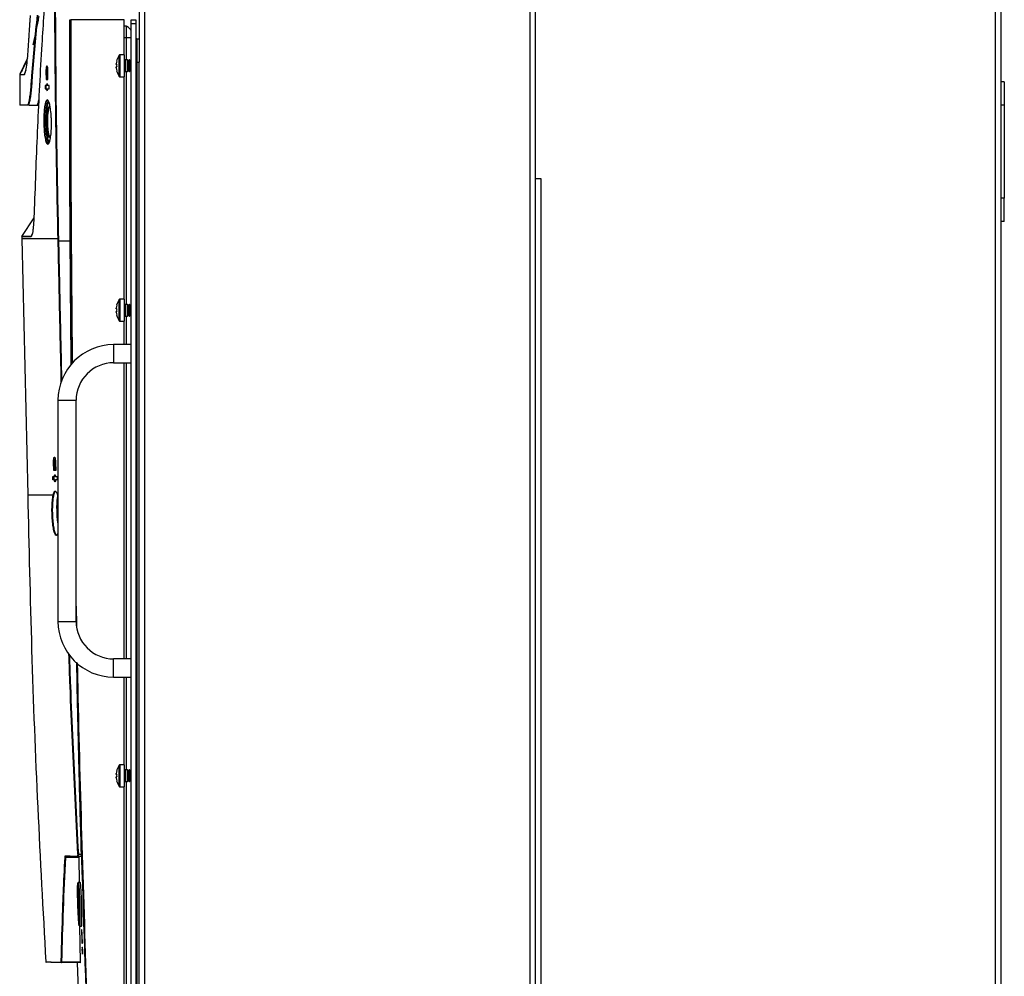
# Model space of a CAD drawing. Header units: millimetres. Extents: x 155400 to 158181, y 110534 to 115156.
# Tile 81 of 121: x 157526 to 157949, y 112588 to 112999. Entities that reach past the tile are written whole.
import ezdxf

# ---------------------------------------------------------------- set-up
doc = ezdxf.new("R2010")
doc.units = ezdxf.units.MM

msp = doc.modelspace()

# ---------------------------------------------------------------- linework, layer by layer
at = {"color": 7, "linetype": 'Continuous', "lineweight": 25}
for p, q in [((157944.69, 113462.52), (157944.69, 112557.27)), ((157947.09, 113462.52), (157947.09, 112557.27)), ((157579.34, 113407.52), (157579.34, 112557.27)), ((157744.84, 113407.52), (157744.84, 112557.27)), ((157747.09, 113335.02), (157747.09, 112931.02)), ((157577.09, 113024.27), (157577.09, 112981.02)), ((157547.24, 112999.24), (157547.52, 112999.24)), ((157570.59, 112999.24), (157547.66, 112999.24)), ((157570.59, 112984.19), (157570.59, 112999.24)), ((157573.59, 112999.15), (157575.59, 112999.15)), ((157573.59, 112997.65), (157573.59, 112999.15)), ((157575.59, 112999.15), (157575.59, 112997.65)), ((157571.66, 112996.38), (157570.59, 112996.42)), ((157573.59, 112546.65), (157573.59, 112997.65)), ((157573.59, 112997.65), (157575.59, 112997.65)), ((157575.59, 112997.65), (157575.59, 112546.65)), ((157571.66, 112991.49), (157570.59, 112991.49)), ((157571.66, 112981.94), (157571.66, 112991.49)), ((157576.09, 112991.02), (157577.09, 112991.02)), ((157528.82, 112982.06), (157525.78, 112975.77)), ((157567.4, 112981.64), (157567.41, 112981.63)), ((157568.51, 112974.89), (157568.51, 112984)), ((157570.79, 112984.19), (157568.88, 112984.19)), ((157568.88, 112974.69), (157568.88, 112984.19)), ((157570.79, 112974.69), (157570.79, 112984.19)), ((157572.08, 112981.94), (157570.99, 112981.94)), ((157570.99, 112981.94), (157570.99, 112976.94)), ((157572.39, 112981.5), (157572.08, 112981.94)), ((157572.08, 112976.94), (157572.08, 112981.94)), ((157572.7, 112981.94), (157572.39, 112981.5)), ((157572.39, 112977.39), (157572.39, 112981.5)), ((157572.88, 112981.94), (157572.7, 112981.94)), ((157572.7, 112976.94), (157572.7, 112981.94)), ((157573.19, 112981.5), (157572.88, 112981.94)), ((157572.88, 112976.94), (157572.88, 112981.94)), ((157573.5, 112981.94), (157573.19, 112981.5)), ((157573.19, 112977.39), (157573.19, 112981.5)), ((157573.59, 112981.94), (157573.5, 112981.94)), ((157573.5, 112976.94), (157573.5, 112981.94)), ((157528.42, 112977.53), (157527.66, 112975.62)), ((157537.04, 112976.94), (157537.07, 112973.54)), ((157537.06, 112976.94), (157537.04, 112976.94)), ((157537.68, 112976.94), (157537.23, 112976.94)), ((157537.79, 112978.23), (157537.44, 112978.23)), ((157537.57, 112973.54), (157537.54, 112976.94)), ((157537.87, 112976.94), (157537.68, 112976.94)), ((157537.9, 112973.54), (157537.87, 112976.94)), ((157567.16, 112979.96), (157567.16, 112980.34)), ((157567.41, 112979.96), (157567.16, 112979.96)), ((157567.16, 112978.54), (157567.16, 112978.93)), ((157567.16, 112978.93), (157567.41, 112978.93)), ((157567.41, 112977.25), (157567.4, 112977.25)), ((157570.99, 112976.94), (157572.08, 112976.94)), ((157571.66, 112876.94), (157571.66, 112976.94)), ((157572.08, 112976.94), (157572.39, 112977.39)), ((157572.39, 112977.39), (157572.7, 112976.94)), ((157572.7, 112976.94), (157572.88, 112976.94)), ((157572.88, 112976.94), (157573.19, 112977.39)), ((157573.19, 112977.39), (157573.5, 112976.94)), ((157573.5, 112976.94), (157573.59, 112976.94)), ((157576.09, 112981.02), (157576.09, 112554.77)), ((157576.09, 112981.02), (157577.09, 112981.02)), ((157577.09, 112557.27), (157577.09, 112981.02)), ((157525.88, 112975.77), (157525.88, 112962.69)), ((157537.07, 112973.54), (157537.9, 112973.54)), ((157568.88, 112974.69), (157570.79, 112974.69)), ((157570.59, 112879.19), (157570.59, 112974.69)), ((157537.28, 112970.99), (157536.66, 112970.99)), ((157536.66, 112970.99), (157536.67, 112969.49)), ((157536.67, 112969.49), (157537.3, 112969.49)), ((157537.17, 112969.49), (157537.16, 112970.99)), ((157537.72, 112970.99), (157537.28, 112970.99)), ((157537.3, 112969.49), (157537.8, 112969.49)), ((157538.39, 112970.99), (157537.73, 112970.99)), ((157537.75, 112969.49), (157538.4, 112969.49)), ((157538.4, 112969.49), (157538.39, 112970.99)), ((157948.59, 112972.52), (157947.09, 112972.52)), ((157948.59, 112972.52), (157948.59, 112962.52)), ((157531.89, 112962.55), (157533.88, 112962.55)), ((157948.59, 112962.52), (157947.09, 112962.52)), ((157948.59, 112962.52), (157948.59, 112922.52)), ((157538.21, 112946.33), (157538.19, 112946.86)), ((157747.09, 112931.02), (157749.49, 112931.02)), ((157747.09, 112931.02), (157747.09, 112557.27)), ((157749.49, 112931.02), (157749.49, 112557.27)), ((157948.59, 112922.52), (157947.09, 112922.52)), ((157948.59, 112912.52), (157948.59, 112922.52)), ((157531.85, 112914.14), (157526.6, 112906.03)), ((157948.59, 112912.52), (157947.09, 112912.52)), ((157526.67, 112906.08), (157526.69, 112905.12)), ((157526.68, 112905.12), (157529.18, 112795.12)), ((157530.66, 112906.16), (157531.09, 112906.98)), ((157542.4, 112905.13), (157542.42, 112904.29)), ((157542.42, 112904.29), (157547.44, 112904.29)), ((157567.4, 112876.64), (157567.41, 112876.63)), ((157568.51, 112869.89), (157568.51, 112879)), ((157570.79, 112879.19), (157568.88, 112879.19)), ((157568.88, 112869.69), (157568.88, 112879.19)), ((157570.79, 112869.69), (157570.79, 112879.19)), ((157572.08, 112876.94), (157570.99, 112876.94)), ((157570.99, 112876.94), (157570.99, 112871.94)), ((157572.39, 112876.5), (157572.08, 112876.94)), ((157572.08, 112871.94), (157572.08, 112876.94)), ((157572.7, 112876.94), (157572.39, 112876.5)), ((157572.39, 112872.39), (157572.39, 112876.5)), ((157572.88, 112876.94), (157572.7, 112876.94)), ((157572.7, 112871.94), (157572.7, 112876.94)), ((157573.19, 112876.5), (157572.88, 112876.94)), ((157572.88, 112871.94), (157572.88, 112876.94)), ((157573.5, 112876.94), (157573.19, 112876.5)), ((157573.19, 112872.39), (157573.19, 112876.5)), ((157573.59, 112876.94), (157573.5, 112876.94)), ((157573.5, 112871.94), (157573.5, 112876.94)), ((157567.16, 112874.96), (157567.16, 112875.34)), ((157567.41, 112874.96), (157567.16, 112874.96)), ((157567.16, 112873.54), (157567.16, 112873.93)), ((157567.16, 112873.93), (157567.41, 112873.93)), ((157567.41, 112872.25), (157567.4, 112872.25)), ((157570.99, 112871.94), (157572.08, 112871.94)), ((157571.66, 112859.64), (157571.66, 112871.94)), ((157572.08, 112871.94), (157572.39, 112872.39)), ((157572.39, 112872.39), (157572.7, 112871.94)), ((157572.7, 112871.94), (157572.88, 112871.94)), ((157572.88, 112871.94), (157573.19, 112872.39)), ((157573.19, 112872.39), (157573.5, 112871.94)), ((157573.5, 112871.94), (157573.59, 112871.94)), ((157568.88, 112869.69), (157570.79, 112869.69)), ((157570.59, 112859.64), (157570.59, 112869.69)), ((157573.59, 112859.64), (157566.09, 112859.64)), ((157566.09, 112859.64), (157566.09, 112851.84)), ((157566.09, 112851.84), (157573.59, 112851.84)), ((157570.59, 112724.64), (157570.59, 112851.84)), ((157571.66, 112724.64), (157571.66, 112851.84)), ((157542.19, 112835.74), (157542.19, 112740.74)), ((157542.19, 112835.74), (157549.99, 112835.74)), ((157549.99, 112740.74), (157549.99, 112835.74)), ((157540.4, 112805.54), (157540.32, 112808.94)), ((157540.82, 112808.94), (157540.32, 112808.94)), ((157540.97, 112808.94), (157540.51, 112808.94)), ((157541.07, 112810.23), (157540.71, 112810.23)), ((157540.9, 112805.54), (157540.82, 112808.94)), ((157541.17, 112808.94), (157540.97, 112808.94)), ((157541.17, 112808.94), (157541.25, 112805.54)), ((157541.25, 112805.54), (157540.4, 112805.54)), ((157540.02, 112802.99), (157540.65, 112802.99)), ((157540.05, 112801.49), (157540.02, 112802.99)), ((157540.69, 112801.49), (157540.05, 112801.49)), ((157540.55, 112801.49), (157540.52, 112802.99)), ((157541.1, 112802.99), (157540.65, 112802.99)), ((157540.69, 112801.49), (157541.16, 112801.49)), ((157541.11, 112802.99), (157541.78, 112802.99)), ((157541.82, 112801.49), (157541.15, 112801.49)), ((157541.78, 112802.99), (157541.82, 112801.49)), ((157542.03, 112795.12), (157542.19, 112794.4)), ((157549.99, 112747.22), (157550.16, 112738.91)), ((157542.19, 112740.74), (157549.99, 112740.74)), ((157573.59, 112724.64), (157566.09, 112724.64)), ((157566.09, 112716.84), (157566.09, 112724.64)), ((157566.09, 112716.84), (157573.59, 112716.84)), ((157570.59, 112679.19), (157570.59, 112716.84)), ((157571.66, 112676.94), (157571.66, 112716.84)), ((157568.51, 112669.89), (157568.51, 112679)), ((157570.79, 112679.19), (157568.88, 112679.19)), ((157568.88, 112669.69), (157568.88, 112679.19)), ((157570.79, 112669.69), (157570.79, 112679.19)), ((157572.08, 112676.94), (157570.99, 112676.94)), ((157570.99, 112676.94), (157570.99, 112671.94)), ((157572.39, 112676.5), (157572.08, 112676.94)), ((157572.08, 112671.94), (157572.08, 112676.94)), ((157572.7, 112676.94), (157572.39, 112676.5)), ((157572.88, 112676.94), (157572.7, 112676.94)), ((157572.7, 112671.94), (157572.7, 112676.94)), ((157573.19, 112676.5), (157572.88, 112676.94)), ((157572.88, 112671.94), (157572.88, 112676.94)), ((157573.5, 112676.94), (157573.19, 112676.5)), ((157573.59, 112676.94), (157573.5, 112676.94)), ((157573.5, 112671.94), (157573.5, 112676.94)), ((157567.16, 112674.96), (157567.16, 112675.34)), ((157567.41, 112674.96), (157567.16, 112674.96)), ((157567.16, 112673.54), (157567.16, 112673.93)), ((157567.16, 112673.93), (157567.41, 112673.93)), ((157567.4, 112676.64), (157567.41, 112676.63)), ((157572.39, 112672.39), (157572.39, 112676.5)), ((157573.19, 112672.39), (157573.19, 112676.5)), ((157567.41, 112672.25), (157567.4, 112672.25)), ((157568.88, 112669.69), (157570.79, 112669.69)), ((157570.59, 112576.23), (157570.59, 112669.69)), ((157570.99, 112671.94), (157572.08, 112671.94)), ((157571.66, 112582.49), (157571.66, 112671.94)), ((157572.08, 112671.94), (157572.39, 112672.39)), ((157572.39, 112672.39), (157572.7, 112671.94)), ((157572.7, 112671.94), (157572.88, 112671.94)), ((157572.88, 112671.94), (157573.19, 112672.39)), ((157573.19, 112672.39), (157573.5, 112671.94)), ((157573.5, 112671.94), (157573.59, 112671.94)), ((157551.1, 112639.27), (157545.37, 112639.37)), ((157550.46, 112639.77), (157551.12, 112639.75)), ((157552.12, 112639.74), (157550.8, 112639.76)), ((157550.94, 112640.76), (157552.14, 112640.74)), ((157551.1, 112639.27), (157551.23, 112628.61)), ((157551.75, 112628.61), (157550.91, 112628.61)), ((157551.48, 112609.86), (157552.34, 112609.86)), ((157551.48, 112609.86), (157551.72, 112594.55)), ((157552.38, 112605.94), (157552.49, 112602.54)), ((157552.51, 112605.94), (157552.42, 112605.94)), ((157552.51, 112605.94), (157552.55, 112605.94)), ((157552.66, 112602.54), (157552.55, 112605.94)), ((157552.49, 112602.54), (157552.66, 112602.54)), ((157552.61, 112599.99), (157552.49, 112599.99)), ((157552.49, 112599.99), (157552.54, 112598.49)), ((157552.54, 112598.49), (157552.66, 112598.49)), ((157552.84, 112599.99), (157552.61, 112599.99)), ((157552.66, 112598.49), (157552.75, 112598.49)), ((157552.84, 112599.99), (157552.71, 112599.99)), ((157552.76, 112598.49), (157552.89, 112598.49)), ((157552.89, 112598.49), (157552.84, 112599.99)), ((157551.72, 112594.06), (157543.7, 112594.2)), ((157543.77, 112594.69), (157551.72, 112594.55)), ((157550.47, 112594.08), (157551.05, 112576.4))]:
    msp.add_line(p, q, dxfattribs=at)
at = {"color": 7, "linetype": 'Continuous', "lineweight": 25, "flags": 128}
for points in [[(157529.87, 112962.55), (157527.71, 112962.55), (157526.76, 112962.55)], [(157542.28, 112904.28), (157542.27, 112904.58), (157542.26, 112905.12)]]:
    msp.add_lwpolyline(points, dxfattribs=at)
at = {"color": 7, "linetype": 'Continuous', "lineweight": 25}
for centre, radius, start, end in [((157575.09, 112979.44), 7.98, 164.0849, 173.5192), ((157575.09, 112979.44), 8, 145.2821, 164.0627), ((157568.88, 112983.74), 0.45, 90, 145.2821), ((157570.99, 112982.14), 0.2, 180, 270), ((157575.09, 112979.44), 7.98, 186.4808, 195.9151), ((157576.18, 112979.44), 8.79, 176.6394, 183.3606), ((157575.09, 112979.44), 8, 195.9373, 214.7179), ((157570.99, 112976.74), 0.2, 90, 180), ((157568.88, 112975.14), 0.45, 214.7179, 270), ((157545.55, 112759.65), 144.67, 91.2383, 91.2955), ((157575.09, 112874.44), 7.98, 164.0849, 173.5192), ((157575.09, 112874.44), 8, 145.2821, 164.0627), ((157568.88, 112878.74), 0.45, 90, 145.2821), ((157570.99, 112877.14), 0.2, 180, 270), ((157575.09, 112874.44), 7.98, 186.4808, 195.9151), ((157576.18, 112874.44), 8.79, 176.6394, 183.3606), ((157575.09, 112874.44), 8, 195.9373, 214.7179), ((157570.99, 112871.74), 0.2, 90, 180), ((157568.88, 112870.14), 0.45, 214.7179, 270), ((157566.09, 112835.74), 23.9, 90, 180), ((157566.09, 112835.74), 16.1, 90, 180), ((157566.09, 112740.74), 23.9, 180, 270), ((157566.09, 112740.74), 16.1, 180, 270), ((157575.09, 112674.44), 8, 145.2821, 164.0627), ((157568.88, 112678.74), 0.45, 90, 145.2821), ((157570.99, 112677.14), 0.2, 180, 270), ((157575.09, 112674.44), 7.98, 164.0849, 173.5192), ((157575.09, 112674.44), 7.98, 186.4808, 195.9151), ((157576.18, 112674.44), 8.79, 176.6394, 183.3606), ((157575.09, 112674.44), 8, 195.9373, 214.7179), ((157568.88, 112670.14), 0.45, 214.7179, 270), ((157570.99, 112671.74), 0.2, 90, 180), ((157545.36, 112639.53), 0.159, 213.8543, 274.7815), ((157545.51, 112640), 0.149, 182.5024, 268.6176), ((157550.81, 112639.91), 0.148, 182.3335, 268.4217), ((157554.11, 112581.74), 59.1, 93.0816, 93.2213), ((157537.12, 112594.47), 0.15, 184.2374, 269), ((157543.7, 112594.35), 0.149, 183.1392, 268.771), ((157543.76, 112594.84), 0.152, 212.7922, 276.8205)]:
    msp.add_arc(centre, radius, start, end, dxfattribs=at)
for points, knots in [([(157536.95, 113014.88), (157536.37, 113006.13), (157535, 112985.61), (157533.29, 112953.3), (157532.44, 112929.72), (157532.01, 112917.94)], [0, 0, 0, 0, 0.27104, 0.635519, 1, 1, 1, 1]), ([(157542.26, 112905.12), (157541.95, 112919.32), (157541.56, 112937.47), (157541.08, 112971.43), (157540.89, 112993.84), (157540.84, 113012.3), (157540.83, 113014.95)], [0, 0, 0, 0, 0.387947, 0.49586, 0.927516, 1, 1, 1, 1]), ([(157540.97, 113014.95), (157541.1, 112992.54), (157541.3, 112955.93), (157542.09, 112919.33), (157542.4, 112905.13)], [0, 0, 0, 0, 0.612051, 1, 1, 1, 1]), ([(157527.81, 112962.69), (157527.99, 112962.69), (157528.23, 112962.68), (157528.75, 112962.71), (157529.1, 112962.66), (157529.47, 112962.95), (157529.83, 112964.17), (157530.18, 112966.07), (157530.5, 112968.61), (157530.75, 112971.83), (157531.59, 112982.71), (157532.52, 112992.5), (157533.36, 113001.19)], [0, 0, 0, 0, 0.136444, 0.18992, 0.243386, 0.296864, 0.350539, 0.404242, 0.457744, 0.511674, 0.565933, 1, 1, 1, 1]), ([(157533.51, 113001.1), (157532.67, 112992.41), (157531.74, 112982.63), (157530.9, 112971.73), (157530.65, 112968.51), (157530.33, 112965.94), (157529.98, 112964.03), (157529.62, 112962.8), (157529.25, 112962.51), (157528.9, 112962.56), (157528.38, 112962.53), (157528.14, 112962.54), (157527.96, 112962.55)], [0, 0, 0, 0, 0.433298, 0.487463, 0.541589, 0.595371, 0.649357, 0.703308, 0.757065, 0.810447, 0.863826, 1, 1, 1, 1]), ([(157529.54, 112988.11), (157529.58, 112988.74), (157529.66, 112990.09), (157529.8, 112992.25), (157529.96, 112994.87), (157530.13, 112997.37), (157530.27, 112999.53), (157530.35, 113000.62), (157530.38, 113001.1)], [0, 0, 0, 0, 0.146016, 0.312695, 0.5, 0.75, 0.888622, 1, 1, 1, 1]), ([(157531.6, 112988.43), (157531.77, 112989.27), (157532.11, 112990.94), (157532.63, 112993.42), (157533.14, 112995.86), (157533.64, 112998.27), (157533.97, 112999.87), (157534.14, 113000.66)], [0, 0, 0, 0, 0.206042, 0.408983, 0.608904, 0.805883, 1, 1, 1, 1]), ([(157547.44, 112904.29), (157547.37, 112918.49), (157547.19, 112950.14), (157547.22, 112981.79), (157547.24, 112999.24)], [0, 0, 0, 0, 0.448773, 1, 1, 1, 1]), ([(157548.19, 112851.55), (157548.13, 112857.08), (157547.84, 112884.97), (157547.5, 112934.2), (157547.51, 112977.9), (157547.52, 112999.24)], [0, 0, 0, 0, 0.11218, 0.566678, 1, 1, 1, 1]), ([(157547.52, 112999.24), (157547.53, 112999.24), (157547.53, 112999.24), (157547.56, 112999.24), (157547.6, 112999.24), (157547.64, 112999.24), (157547.66, 112999.24), (157547.66, 112999.24)], [0, 0, 0, 0, 0.228433, 0.456865, 0.685298, 0.913731, 1, 1, 1, 1]), ([(157547.66, 112999.24), (157547.66, 112973.89), (157547.64, 112924.71), (157548.11, 112875.53), (157548.34, 112851.69)], [0, 0, 0, 0, 0.515389, 1, 1, 1, 1]), ([(157573.59, 112994.38), (157573.58, 112994.44), (157573.56, 112994.6), (157573.32, 112995.03), (157572.86, 112995.61), (157572.3, 112996.09), (157571.88, 112996.34), (157571.72, 112996.37), (157571.66, 112996.38)], [0, 0, 0, 0, 0.0640398, 0.1690835, 0.5, 0.8309165, 0.9359602, 1, 1, 1, 1]), ([(157573.59, 112991.49), (157573.58, 112991.49), (157573.56, 112991.49), (157573.32, 112991.49), (157572.86, 112991.49), (157572.3, 112991.49), (157571.88, 112991.49), (157571.72, 112991.49), (157571.66, 112991.49)], [0, 0, 0, 0, 0.06404, 0.169084, 0.5, 0.830916, 0.93596, 1, 1, 1, 1]), ([(157576.09, 112991.02), (157575.96, 112991.02), (157575.79, 112991.01), (157575.63, 112990.94), (157575.59, 112990.92)], [0, 0, 0, 0, 0.712558, 1, 1, 1, 1]), ([(157576.09, 112991.02), (157576.09, 112991.02), (157576.09, 112990.76), (157576.09, 112989.76), (157576.09, 112989.02), (157576.09, 112987.17), (157576.09, 112986.06), (157576.09, 112983.64), (157576.09, 112982.33), (157576.09, 112981.02)], [0, 0, 0, 0, 0.25, 0.25, 0.5, 0.5, 0.75, 0.75, 1, 1, 1, 1]), ([(157527.66, 112975.62), (157527.7, 112975.63), (157527.74, 112975.64), (157527.82, 112975.7), (157527.86, 112975.75), (157527.99, 112975.96), (157528.07, 112976.16), (157528.32, 112976.98), (157528.49, 112977.81), (157528.83, 112979.98), (157528.99, 112981.31), (157529.21, 112983.64), (157529.28, 112984.47), (157529.39, 112985.78), (157529.42, 112986.23), (157529.48, 112987.16), (157529.51, 112987.63), (157529.54, 112988.11)], [0, 0, 0, 0, 0.0625, 0.0625, 0.125, 0.125, 0.25, 0.25, 0.5, 0.5, 0.75, 0.75, 0.875, 0.875, 0.9375, 0.9375, 1, 1, 1, 1]), ([(157529.14, 112982.89), (157528.84, 112982.07), (157528.25, 112980.48), (157527.08, 112978.03), (157526.21, 112976.49), (157525.76, 112975.68)], [0, 0, 0, 0, 0.342221, 0.658851, 1, 1, 1, 1]), ([(157537.87, 112976.94), (157537.87, 112977.2), (157537.85, 112977.74), (157537.78, 112978.46), (157537.67, 112979.02), (157537.53, 112979.34), (157537.39, 112979.39), (157537.25, 112979.16), (157537.14, 112978.67), (157537.06, 112977.99), (157537.04, 112977.37), (157537.04, 112977.02), (157537.04, 112976.94)], [0, 0, 0, 0, 0.105526, 0.211023, 0.317316, 0.42515, 0.534325, 0.644047, 0.753272, 0.861191, 0.967596, 1, 1, 1, 1]), ([(157537.23, 112976.94), (157537.23, 112977.1), (157537.23, 112977.36), (157537.26, 112977.66), (157537.29, 112977.91), (157537.34, 112978.1), (157537.39, 112978.21), (157537.45, 112978.25), (157537.53, 112978.17), (157537.6, 112977.93), (157537.63, 112977.66), (157537.67, 112977.35), (157537.67, 112977.1), (157537.68, 112976.94)], [0, 0, 0, 0, 0.121721, 0.185183, 0.250264, 0.357879, 0.424822, 0.500395, 0.625164, 0.749947, 0.815837, 0.879534, 1, 1, 1, 1]), ([(157537.69, 112978.84), (157537.67, 112978.78), (157537.63, 112978.63), (157537.61, 112978.38), (157537.6, 112978.23)], [0, 0, 0, 0, 0.413434, 1, 1, 1, 1]), ([(157576.09, 112981.02), (157575.96, 112981.02), (157575.79, 112981.02), (157575.63, 112981.02), (157575.59, 112981.02)], [0, 0, 0, 0, 0.712558, 1, 1, 1, 1]), ([(157525.9, 112975.76), (157525.96, 112975.76), (157526.11, 112975.75), (157527.1, 112975.67), (157527.66, 112975.62)], [0, 0, 0, 0, 0.430688, 1, 1, 1, 1]), ([(157537.73, 112970.99), (157537.71, 112971.12), (157537.68, 112971.4), (157537.6, 112971.66), (157537.51, 112971.76), (157537.42, 112971.69), (157537.34, 112971.45), (157537.3, 112971.18), (157537.29, 112971.01), (157537.28, 112970.99)], [0, 0, 0, 0, 0.1609876, 0.3219061, 0.4844835, 0.6484444, 0.81229, 0.9745689, 1, 1, 1, 1]), ([(157537.3, 112969.49), (157537.32, 112969.35), (157537.35, 112969.07), (157537.43, 112968.81), (157537.52, 112968.71), (157537.61, 112968.78), (157537.69, 112969.02), (157537.73, 112969.29), (157537.74, 112969.46), (157537.75, 112969.49)], [0, 0, 0, 0, 0.160919, 0.32177, 0.484255, 0.648172, 0.812064, 0.974436, 1, 1, 1, 1]), ([(157529.87, 112962.55), (157529.87, 112962.55), (157529.87, 112962.55), (157529.87, 112962.55), (157529.87, 112962.55), (157529.87, 112962.55), (157529.87, 112962.55), (157529.87, 112962.55), (157529.87, 112962.55), (157529.87, 112962.55), (157529.87, 112962.55), (157529.87, 112962.55), (157529.88, 112962.55), (157529.9, 112962.55), (157529.95, 112962.55), (157530.03, 112962.55), (157530.17, 112962.55), (157530.38, 112962.55), (157530.7, 112962.55), (157531.13, 112962.54), (157531.72, 112962.55), (157532.33, 112962.53), (157532.9, 112962.57), (157533.34, 112962.5), (157533.71, 112963.37), (157533.92, 112964.39), (157533.99, 112964.74)], [0, 0, 0, 0, 0, 0.000001, 0.000003, 0.000012, 0.000048, 0.000193, 0.000774, 0.003096, 0.012383, 0.027862, 0.049531, 0.088055, 0.137583, 0.198113, 0.269639, 0.352152, 0.445637, 0.550074, 0.665435, 0.791681, 0.853852, 0.913423, 0.970347, 1, 1, 1, 1]), ([(157536.1, 112955.23), (157536.09, 112955.63), (157536.08, 112957.08), (157536.18, 112959.52), (157536.45, 112962.13), (157536.87, 112963.99), (157537.39, 112964.88), (157537.96, 112964.69), (157538.52, 112963.41), (157538.98, 112961.17), (157539.27, 112958.61), (157539.41, 112955.86), (157539.42, 112953.03), (157539.23, 112950.07), (157538.87, 112947.67), (157538.39, 112946.09), (157537.83, 112945.52), (157537.26, 112946.06), (157536.75, 112947.66), (157536.37, 112950.14), (157536.15, 112952.82), (157536.11, 112954.56), (157536.1, 112955.23)], [0, 0, 0, 0, 0.019679, 0.072305, 0.12498, 0.178099, 0.231909, 0.286402, 0.341271, 0.395994, 0.450061, 0.483635, 0.536102, 0.588565, 0.641238, 0.694634, 0.748861, 0.803645, 0.858472, 0.912846, 0.966506, 1, 1, 1, 1]), ([(157537.72, 112964.49), (157537.66, 112964.52), (157537.42, 112964.66), (157537.02, 112963.81), (157536.6, 112962.04), (157536.33, 112959.45), (157536.23, 112957.05), (157536.24, 112955.62), (157536.24, 112955.24)], [0, 0, 0, 0, 0.0712546, 0.286782, 0.4995241, 0.7104661, 0.9212, 1, 1, 1, 1]), ([(157536.99, 112955.23), (157536.99, 112956.27), (157537, 112958.35), (157537.22, 112961.11), (157537.57, 112963.3), (157537.89, 112963.99), (157538.05, 112964.33)], [0, 0, 0, 0, 0.248552, 0.498094, 0.749049, 1, 1, 1, 1]), ([(157525.87, 112962.69), (157525.95, 112962.69), (157526.1, 112962.69), (157527.32, 112962.69), (157527.81, 112962.69)], [0, 0, 0, 0, 0.594871, 1, 1, 1, 1]), ([(157526.02, 112962.55), (157525.98, 112962.55), (157525.94, 112962.56), (157525.88, 112962.62), (157525.87, 112962.66), (157525.87, 112962.69)], [0, 0, 0, 0, 0.5, 0.5, 1, 1, 1, 1]), ([(157527.96, 112962.55), (157527.47, 112962.55), (157526.25, 112962.55), (157526.1, 112962.55), (157526.02, 112962.55)], [0, 0, 0, 0, 0.405141, 1, 1, 1, 1]), ([(157538.17, 112964.13), (157538.02, 112963.81), (157537.71, 112963.15), (157537.37, 112961.02), (157537.15, 112958.3), (157537.14, 112956.26), (157537.14, 112955.24)], [0, 0, 0, 0, 0.242565, 0.496346, 0.748678, 1, 1, 1, 1]), ([(157538.98, 112948.65), (157538.92, 112948.56), (157538.72, 112948.29), (157538.38, 112948.71), (157538.03, 112949.78), (157537.74, 112951.49), (157537.57, 112953.55), (157537.52, 112955.56), (157537.56, 112957.53), (157537.69, 112959.4), (157537.96, 112961.03), (157538.31, 112961.93), (157538.6, 112962.21), (157538.76, 112961.95), (157538.78, 112961.92)], [0, 0, 0, 0, 0.050097, 0.148461, 0.245464, 0.341212, 0.436314, 0.525164, 0.591285, 0.688036, 0.78614, 0.885238, 0.984302, 1, 1, 1, 1]), ([(157538.75, 112961.82), (157538.66, 112961.81), (157538.42, 112961.8), (157538.11, 112960.88), (157537.84, 112959.32), (157537.7, 112957.48), (157537.67, 112955.55), (157537.72, 112953.59), (157537.89, 112951.57), (157538.17, 112949.92), (157538.53, 112948.8), (157538.79, 112948.67), (157538.92, 112948.6)], [0, 0, 0, 0, 0.078663, 0.188356, 0.296932, 0.403997, 0.477163, 0.575477, 0.680719, 0.786692, 0.894073, 1, 1, 1, 1]), ([(157536.24, 112955.24), (157536.26, 112954.58), (157536.3, 112952.86), (157536.43, 112951.23), (157536.64, 112949.43), (157536.9, 112947.8), (157537.41, 112946.17), (157537.78, 112945.97), (157537.97, 112945.87)], [0, 0, 0, 0, 0.133893, 0.347676, 0.348417, 0.565808, 0.785029, 1, 1, 1, 1]), ([(157538.28, 112946.17), (157538.12, 112946.47), (157537.79, 112947.09), (157537.38, 112949.23), (157537.08, 112952.04), (157537.02, 112954.17), (157536.99, 112955.23)], [0, 0, 0, 0, 0.23452, 0.4923011, 0.7470606, 1, 1, 1, 1]), ([(157537.14, 112955.24), (157537.14, 112955.23), (157537.15, 112954.19), (157537.19, 112953.14), (157537.33, 112951.19), (157537.52, 112949.33), (157537.93, 112947.22), (157538.27, 112946.61), (157538.43, 112946.32)], [0, 0, 0, 0, 0.00157, 0.252071, 0.252852, 0.507507, 0.765206, 1, 1, 1, 1]), ([(157532.01, 112917.94), (157531.98, 112916.92), (157531.9, 112914.9), (157531.74, 112912.12), (157531.55, 112909.86), (157531.34, 112908.16), (157531.13, 112906.99), (157530.89, 112906.23), (157530.72, 112906.13), (157530.64, 112906.08)], [0, 0, 0, 0, 0.167341, 0.333332, 0.499033, 0.62404, 0.7489, 0.874455, 1, 1, 1, 1]), ([(157542.26, 112905.12), (157540.29, 112905.12), (157536.36, 112905.12), (157532.09, 112905.12), (157528.93, 112905.12), (157527.2, 112905.12), (157526.48, 112905.12), (157526.68, 112905.12), (157526.68, 112905.12)], [0, 0, 0, 0, 0.200026, 0.399724, 0.599423, 0.799431, 0.999611, 1, 1, 1, 1]), ([(157530.64, 112906.08), (157530.03, 112906.08), (157528.8, 112906.08), (157527.6, 112906.08), (157526.81, 112906.08), (157526.71, 112906.08), (157526.67, 112906.08)], [0, 0, 0, 0, 0.24969, 0.49938, 0.74969, 1, 1, 1, 1]), ([(157526.69, 112906.16), (157526.74, 112906.16), (157526.84, 112906.16), (157527.62, 112906.16), (157528.82, 112906.16), (157530.04, 112906.16), (157530.66, 112906.16)], [0, 0, 0, 0, 0.249692, 0.499384, 0.749692, 1, 1, 1, 1]), ([(157526.91, 112906.08), (157527.12, 112906.08), (157527.55, 112906.08), (157528.79, 112906.08), (157530.02, 112906.08), (157530.64, 112906.08)], [0, 0, 0, 0, 0.332775, 0.666388, 1, 1, 1, 1]), ([(157530.66, 112906.16), (157530.66, 112906.16), (157530.74, 112906.16), (157530.9, 112906.29), (157531.05, 112906.83), (157531.13, 112907.1)], [0, 0, 0, 0, 0.000012, 0.501024, 1, 1, 1, 1]), ([(157543.63, 112843.42), (157543.62, 112844.21), (157543.37, 112854.76), (157542.92, 112875.04), (157542.49, 112894.54), (157542.28, 112904.28)], [0, 0, 0, 0, 0.0391482, 0.5195745, 1, 1, 1, 1]), ([(157542.42, 112904.29), (157542.64, 112894.54), (157543.06, 112875.05), (157543.51, 112854.88), (157543.75, 112844.46), (157543.77, 112843.79)], [0, 0, 0, 0, 0.483299, 0.966598, 1, 1, 1, 1]), ([(157547.91, 112851.18), (157547.9, 112851.99), (157547.68, 112869.69), (157547.56, 112887.4), (157547.44, 112904.29)], [0, 0, 0, 0, 0.045766, 1, 1, 1, 1]), ([(157540.32, 112808.94), (157540.32, 112809.2), (157540.31, 112809.74), (157540.37, 112810.46), (157540.46, 112811.01), (157540.58, 112811.34), (157540.73, 112811.39), (157540.88, 112811.17), (157541.01, 112810.69), (157541.11, 112810), (157541.16, 112809.38), (157541.17, 112809.02), (157541.17, 112808.94)], [0, 0, 0, 0, 0.105118, 0.210224, 0.315758, 0.422625, 0.531077, 0.640697, 0.750516, 0.859421, 0.966696, 1, 1, 1, 1]), ([(157540.51, 112808.94), (157540.51, 112809.1), (157540.51, 112809.36), (157540.53, 112809.66), (157540.56, 112809.91), (157540.61, 112810.1), (157540.66, 112810.21), (157540.72, 112810.25), (157540.8, 112810.17), (157540.87, 112809.92), (157540.92, 112809.65), (157540.95, 112809.35), (157540.96, 112809.1), (157540.97, 112808.94)], [0, 0, 0, 0, 0.122426, 0.185621, 0.250027, 0.360798, 0.427016, 0.500327, 0.625054, 0.749707, 0.81637, 0.880365, 1, 1, 1, 1]), ([(157540.95, 112810.86), (157540.93, 112810.79), (157540.89, 112810.64), (157540.87, 112810.38), (157540.86, 112810.23)], [0, 0, 0, 0, 0.444184, 1, 1, 1, 1]), ([(157540.65, 112802.99), (157540.67, 112803.12), (157540.7, 112803.4), (157540.77, 112803.66), (157540.85, 112803.76), (157540.95, 112803.7), (157541.03, 112803.46), (157541.09, 112803.18), (157541.11, 112803.01), (157541.11, 112802.99)], [0, 0, 0, 0, 0.159579, 0.319088, 0.48034, 0.64371, 0.808009, 0.971569, 1, 1, 1, 1]), ([(157541.15, 112801.49), (157541.13, 112801.35), (157541.1, 112801.07), (157541.03, 112800.81), (157540.95, 112800.71), (157540.85, 112800.77), (157540.77, 112801.01), (157540.72, 112801.29), (157540.69, 112801.46), (157540.69, 112801.49)], [0, 0, 0, 0, 0.159644, 0.319216, 0.48058, 0.644033, 0.808309, 0.971766, 1, 1, 1, 1]), ([(157529.18, 112795.12), (157529.18, 112795.12), (157529.04, 112795.12), (157529.55, 112795.12), (157530.77, 112795.12), (157533, 112795.12), (157536.01, 112795.12), (157538.77, 112795.12), (157540.15, 112795.12)], [0, 0, 0, 0, 0.000463, 0.20065, 0.400767, 0.600566, 0.800235, 1, 1, 1, 1]), ([(157529.19, 112795.12), (157529.7, 112772.94), (157530.72, 112728.16), (157533.31, 112661.27), (157535.76, 112616.58), (157536.97, 112594.46)], [0, 0, 0, 0, 0.331478, 0.669052, 1, 1, 1, 1]), ([(157542.19, 112778.7), (157542.07, 112778.39), (157541.79, 112777.63), (157541.26, 112777.64), (157540.69, 112778.61), (157540.2, 112780.62), (157539.83, 112783.39), (157539.63, 112786.57), (157539.6, 112789.79), (157539.76, 112792.71), (157539.99, 112794.36), (157540.14, 112795.04), (157540.15, 112795.12)], [0, 0, 0, 0, 0.0791928, 0.1938971, 0.3095667, 0.4250475, 0.5393512, 0.652059, 0.7634122, 0.874143, 0.9851886, 1, 1, 1, 1]), ([(157540.15, 112795.12), (157540.15, 112795.12), (157540.29, 112795.73), (157540.61, 112796.63), (157541.17, 112796.91), (157541.67, 112796.21), (157541.94, 112795.42), (157542.03, 112795.12), (157542.03, 112795.12)], [0, 0, 0, 0, 0.000005, 0.285079, 0.570059, 0.857551, 0.999995, 1, 1, 1, 1]), ([(157541.29, 112796.56), (157541.11, 112796.56), (157540.74, 112796.55), (157540.45, 112795.53), (157540.3, 112795)], [0, 0, 0, 0, 0.4848064, 1, 1, 1, 1]), ([(157540.3, 112795), (157540.18, 112794.34), (157540.04, 112793.59), (157539.86, 112791.79), (157539.75, 112789.76), (157539.78, 112786.58), (157539.98, 112783.45), (157540.34, 112780.73), (157540.84, 112778.77), (157541.38, 112777.75), (157541.73, 112777.95), (157541.89, 112778.04)], [0, 0, 0, 0, 0.123997, 0.139289, 0.261835, 0.385067, 0.509804, 0.636319, 0.76415, 0.892142, 1, 1, 1, 1]), ([(157541.82, 112787.23), (157541.79, 112788.25), (157541.73, 112790.3), (157541.85, 112792.95), (157542.05, 112794.13), (157542.13, 112794.66)], [0, 0, 0, 0, 0.352949, 0.71173, 1, 1, 1, 1]), ([(157542.19, 112793.9), (157542.14, 112793.58), (157541.98, 112792.6), (157541.88, 112790.25), (157541.94, 112788.23), (157541.97, 112787.24)], [0, 0, 0, 0, 0.197862, 0.602216, 1, 1, 1, 1]), ([(157542.19, 112783.11), (157542.14, 112783.42), (157541.96, 112784.64), (157541.88, 112786.12), (157541.82, 112787.23)], [0, 0, 0, 0, 0.248891, 1, 1, 1, 1]), ([(157541.97, 112787.24), (157541.97, 112787.21), (157542.01, 112786.22), (157542.1, 112785.25), (157542.19, 112784.3)], [0, 0, 0, 0, 0.025203, 1, 1, 1, 1]), ([(157550.79, 112640.75), (157550.37, 112648.76), (157549.11, 112672.8), (157547.77, 112701.47), (157547.06, 112722.14), (157546.9, 112726.77)], [0, 0, 0, 0, 0.279502, 0.83851, 1, 1, 1, 1]), ([(157547.05, 112726.56), (157547.21, 112722), (157547.92, 112701.41), (157549.25, 112672.81), (157550.52, 112648.77), (157550.94, 112640.76)], [0, 0, 0, 0, 0.159272, 0.719776, 1, 1, 1, 1]), ([(157550.11, 112723.19), (157550.44, 112707.06), (157551, 112679.57), (157551.8, 112652.09), (157552.14, 112640.74)], [0, 0, 0, 0, 0.5867494, 1, 1, 1, 1]), ([(157554.48, 112577.07), (157553.48, 112607.07), (157551.85, 112655.68), (157550.8, 112704.32), (157550.4, 112722.94)], [0, 0, 0, 0, 0.617095, 1, 1, 1, 1]), ([(157550.48, 112722.87), (157550.55, 112719.28), (157551.06, 112693.18), (157552.4, 112644.58), (157553.88, 112599.57), (157554.63, 112577.07)], [0, 0, 0, 0, 0.073848, 0.5369239, 1, 1, 1, 1]), ([(157543.63, 112594.75), (157543.82, 112602.21), (157544.06, 112611.9), (157544.62, 112626.8), (157544.98, 112634.24), (157545.23, 112639.44)], [0, 0, 0, 0, 0.500229, 0.650652, 1, 1, 1, 1]), ([(157545.37, 112639.37), (157545.02, 112631.93), (157544.33, 112617.04), (157543.96, 112602.14), (157543.77, 112594.69)], [0, 0, 0, 0, 0.49977, 1, 1, 1, 1]), ([(157545.23, 112639.44), (157545.23, 112639.54), (157545.25, 112639.75), (157545.3, 112639.95), (157545.34, 112639.98), (157545.37, 112639.99)], [0, 0, 0, 0, 0.323195, 0.646272, 1, 1, 1, 1]), ([(157545.37, 112639.99), (157545.86, 112639.99), (157546.83, 112639.97), (157548.58, 112639.94), (157549.91, 112639.92), (157550.66, 112639.9)], [0, 0, 0, 0, 0.3024448, 0.6048491, 1, 1, 1, 1]), ([(157545.51, 112639.85), (157545.49, 112639.84), (157545.44, 112639.82), (157545.39, 112639.64), (157545.38, 112639.46), (157545.37, 112639.37)], [0, 0, 0, 0, 0.354356, 0.677378, 1, 1, 1, 1]), ([(157550.8, 112639.76), (157550.05, 112639.77), (157548.73, 112639.8), (157546.98, 112639.83), (157546, 112639.84), (157545.51, 112639.85)], [0, 0, 0, 0, 0.39515, 0.697555, 1, 1, 1, 1]), ([(157550.66, 112639.9), (157550.67, 112639.91), (157550.71, 112639.92), (157550.75, 112640.03), (157550.79, 112640.22), (157550.8, 112640.47), (157550.8, 112640.66), (157550.79, 112640.75)], [0, 0, 0, 0, 0.166881, 0.378097, 0.585597, 0.792807, 1, 1, 1, 1]), ([(157550.94, 112640.76), (157550.94, 112640.65), (157550.94, 112640.43), (157550.93, 112640.14), (157550.89, 112639.91), (157550.85, 112639.78), (157550.82, 112639.77), (157550.8, 112639.76)], [0, 0, 0, 0, 0.207698, 0.415376, 0.622985, 0.833785, 1, 1, 1, 1]), ([(157551.12, 112639.75), (157551.12, 112639.74), (157551.11, 112639.72), (157551.1, 112639.55), (157551.1, 112639.37), (157551.1, 112639.27)], [0, 0, 0, 0, 0.328137, 0.656289, 1, 1, 1, 1]), ([(157552.14, 112640.74), (157552.14, 112640.62), (157552.14, 112640.4), (157552.15, 112640.1), (157552.14, 112639.87), (157552.13, 112639.75), (157552.13, 112639.74), (157552.12, 112639.74)], [0, 0, 0, 0, 0.214357, 0.428727, 0.642833, 0.856919, 1, 1, 1, 1]), ([(157550.73, 112619.24), (157550.73, 112619.23), (157550.76, 112618.19), (157550.84, 112616.1), (157550.93, 112614.26), (157551.02, 112612.64), (157551.12, 112611.24), (157551.26, 112610.05), (157551.38, 112609.89), (157551.46, 112610.79), (157551.49, 112612.63), (157551.48, 112615.21), (157551.42, 112617.88), (157551.33, 112620.61), (157551.22, 112623.28), (157551.08, 112625.86), (157550.93, 112627.69), (157550.79, 112628.57), (157550.68, 112628.4), (157550.62, 112627.19), (157550.61, 112625.09), (157550.64, 112622.33), (157550.7, 112620.27), (157550.73, 112619.24)], [0, 0, 0, 0, 0.000362, 0.054097, 0.107831, 0.10789, 0.161644, 0.215353, 0.269005, 0.322616, 0.376217, 0.429839, 0.48346, 0.517172, 0.570942, 0.624719, 0.678463, 0.732147, 0.785777, 0.839379, 0.892992, 0.946647, 1, 1, 1, 1]), ([(157551.32, 112612.83), (157551.3, 112612.65), (157551.26, 112612.28), (157551.17, 112612.7), (157551.06, 112613.8), (157550.96, 112615.53), (157550.86, 112617.67), (157550.78, 112619.99), (157550.73, 112622.22), (157550.72, 112624.12), (157550.74, 112625.46), (157550.8, 112626.11), (157550.89, 112625.97), (157550.99, 112625.11), (157551.06, 112624), (157551.1, 112623.45)], [0, 0, 0, 0, 0.075645, 0.152715, 0.229899, 0.306913, 0.383995, 0.460852, 0.537804, 0.614638, 0.691627, 0.768631, 0.845749, 0.922874, 1, 1, 1, 1]), ([(157550.91, 112628.49), (157550.92, 112628.52), (157550.97, 112628.65), (157551.08, 112627.79), (157551.23, 112625.98), (157551.37, 112623.35), (157551.48, 112620.64), (157551.57, 112617.86), (157551.63, 112615.16), (157551.64, 112612.52), (157551.6, 112610.7), (157551.55, 112609.82), (157551.49, 112609.95), (157551.48, 112609.98)], [0, 0, 0, 0, 0.036016, 0.143388, 0.250876, 0.358434, 0.46598, 0.533406, 0.640654, 0.747905, 0.855113, 0.962338, 1, 1, 1, 1]), ([(157552.34, 112609.98), (157552.35, 112609.95), (157552.4, 112609.82), (157552.46, 112610.7), (157552.5, 112612.51), (157552.48, 112615.16), (157552.42, 112618.24), (157552.31, 112621.44), (157552.17, 112624.39), (157552.02, 112626.75), (157551.87, 112628.32), (157551.79, 112628.5), (157551.75, 112628.59)], [0, 0, 0, 0, 0.037276, 0.144713, 0.252037, 0.359274, 0.466489, 0.57376, 0.681144, 0.788645, 0.896215, 1, 1, 1, 1]), ([(157550.93, 112625.53), (157550.92, 112625.44), (157550.89, 112625.19), (157550.87, 112623.99), (157550.88, 112622.16), (157550.93, 112619.98), (157551.01, 112617.71), (157551.11, 112615.62), (157551.21, 112613.89), (157551.28, 112613.27), (157551.32, 112612.96)], [0, 0, 0, 0, 0.06773, 0.200908, 0.333824, 0.466941, 0.5999, 0.733245, 0.866478, 1, 1, 1, 1]), ([(157551.1, 112623.45), (157551.14, 112622.8), (157551.21, 112621.51), (157551.29, 112619.18), (157551.35, 112616.89), (157551.37, 112614.87), (157551.36, 112613.5), (157551.33, 112613.02), (157551.32, 112612.83)], [0, 0, 0, 0, 0.178027, 0.356059, 0.53394, 0.71181, 0.889404, 1, 1, 1, 1]), ([(157552.38, 112608.34), (157552.37, 112608.28), (157552.36, 112608.17), (157552.35, 112607.67), (157552.35, 112606.99), (157552.37, 112606.37), (157552.38, 112606.02), (157552.38, 112605.94)], [0, 0, 0, 0, 0.232224, 0.464187, 0.695972, 0.927739, 1, 1, 1, 1]), ([(157552.55, 112605.94), (157552.54, 112606.21), (157552.52, 112606.75), (157552.48, 112607.48), (157552.44, 112608.02), (157552.41, 112608.33), (157552.39, 112608.33), (157552.39, 112608.33)], [0, 0, 0, 0, 0.214817, 0.429628, 0.644586, 0.859623, 1, 1, 1, 1]), ([(157552.42, 112605.94), (157552.42, 112606.02), (157552.41, 112606.2), (157552.41, 112606.52), (157552.4, 112606.88), (157552.41, 112607.11), (157552.41, 112607.22), (157552.42, 112607.25), (157552.44, 112607.2), (157552.45, 112607.05), (157552.47, 112606.87), (157552.48, 112606.63), (157552.5, 112606.32), (157552.51, 112606.08), (157552.51, 112605.94)], [0, 0, 0, 0, 0.065017, 0.128466, 0.250119, 0.371008, 0.434537, 0.499944, 0.602383, 0.670611, 0.750043, 0.825972, 0.893012, 1, 1, 1, 1]), ([(157552.71, 112599.99), (157552.7, 112600.12), (157552.68, 112600.4), (157552.66, 112600.66), (157552.64, 112600.76), (157552.62, 112600.69), (157552.61, 112600.46), (157552.61, 112600.19), (157552.61, 112600.01), (157552.61, 112599.99)], [0, 0, 0, 0, 0.161326, 0.322652, 0.483964, 0.64515, 0.806153, 0.966997, 1, 1, 1, 1]), ([(157552.66, 112598.49), (157552.67, 112598.35), (157552.69, 112598.07), (157552.71, 112597.81), (157552.73, 112597.71), (157552.75, 112597.78), (157552.76, 112598.01), (157552.76, 112598.28), (157552.76, 112598.46), (157552.76, 112598.49)], [0, 0, 0, 0, 0.161323, 0.322646, 0.483956, 0.645143, 0.80615, 0.966998, 1, 1, 1, 1]), ([(157536.98, 112594.46), (157536.97, 112594.46), (157536.96, 112594.46), (157536.97, 112594.46), (157536.98, 112594.46), (157537.17, 112594.46), (157537.91, 112594.44), (157539.42, 112594.42), (157541.31, 112594.38), (157542.81, 112594.36), (157543.56, 112594.34)], [0, 0, 0, 0, 0.008836, 0.016283, 0.046071, 0.165227, 0.40356, 0.642131, 0.821014, 1, 1, 1, 1]), ([(157543.7, 112594.2), (157542.69, 112594.22), (157540.67, 112594.26), (157538.65, 112594.29), (157537.47, 112594.31), (157536.99, 112594.32), (157537.12, 112594.32), (157537.13, 112594.32)], [0, 0, 0, 0, 0.247251, 0.494504, 0.742835, 0.991165, 1, 1, 1, 1]), ([(157543.56, 112594.34), (157543.57, 112594.36), (157543.59, 112594.38), (157543.62, 112594.53), (157543.63, 112594.68), (157543.63, 112594.75)], [0, 0, 0, 0, 0.3517694, 0.6758554, 1, 1, 1, 1]), ([(157543.77, 112594.69), (157543.77, 112594.6), (157543.76, 112594.42), (157543.74, 112594.24), (157543.71, 112594.22), (157543.7, 112594.2)], [0, 0, 0, 0, 0.324484, 0.64862, 1, 1, 1, 1]), ([(157551.72, 112594.55), (157551.72, 112594.46), (157551.73, 112594.28), (157551.72, 112594.1), (157551.72, 112594.08), (157551.72, 112594.06)], [0, 0, 0, 0, 0.327848, 0.655701, 1, 1, 1, 1])]:
    msp.add_open_spline(points, degree=3, knots=knots, dxfattribs=at)
for points in [[(157571.66, 112991.49), (157571.66, 112992.13), (157571.66, 112993.41), (157571.66, 112995.03), (157571.66, 112996.16), (157571.66, 112996.31), (157571.66, 112996.38)], [(157532.04, 112917.98), (157532.04, 112917.98), (157532.03, 112917.97), (157532.02, 112917.96), (157532.01, 112917.95), (157532.01, 112917.94), (157532.01, 112917.94)], [(157530.66, 112906.16), (157530.65, 112906.15), (157530.64, 112906.12), (157530.64, 112906.09), (157530.64, 112906.08)], [(157542.26, 112905.12), (157542.26, 112905.12), (157542.27, 112905.12), (157542.31, 112905.12), (157542.35, 112905.12), (157542.39, 112905.12), (157542.4, 112905.13)], [(157540.15, 112795.12), (157540.16, 112795.11), (157540.16, 112795.08), (157540.2, 112795.04), (157540.25, 112795.01), (157540.28, 112795), (157540.3, 112795)]]:
    msp.add_open_spline(points, degree=3, dxfattribs=at)

doc.saveas('drawing.dxf')
